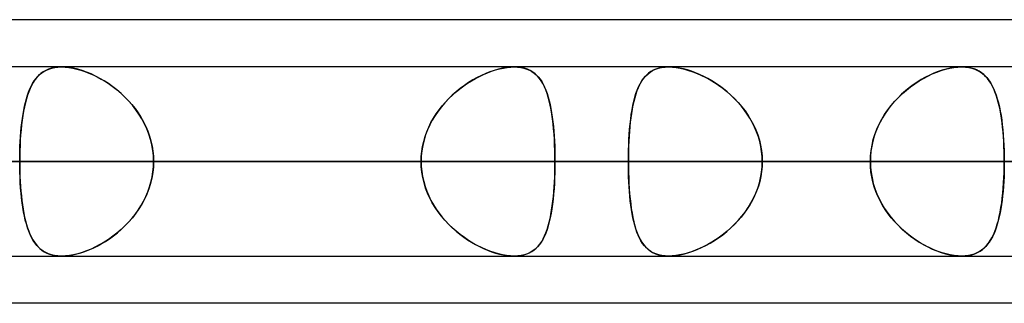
# Model space of a CAD drawing. Header units: millimetres. Extents: x -243 to 243, y -86 to 92.
# Tile 20 of 79: x -89.59 to -80.28, y 41.31 to 44. Entities that reach past the tile are written whole.
import ezdxf

# ---------------------------------------------------------------- set-up
doc = ezdxf.new("R2010")
doc.units = ezdxf.units.MM
doc.layers.add('MAIN-1', color=7, linetype='Continuous')

msp = doc.modelspace()

# ---------------------------------------------------------------- linework, layer by layer
at = {"layer": 'MAIN-1'}
for p, q in [((-70.1842, 44), (-129.42, 44)), ((-64.4885, 44), (-123.7242, 44)), ((-70.1842, 44), (-123.7242, 44)), ((-64.4885, 44), (-123.7242, 44)), ((122.9667, 43.5525), (-122.9667, 43.5525)), ((122.9667, 43.5525), (-122.9667, 43.5525)), ((113.0899, 43.5525), (-113.0899, 43.5525)), ((113.0899, 43.5525), (-113.0899, 43.5525)), ((-80.6825, 43.5525), (-109.19, 43.5525)), ((-80.6825, 43.5525), (-109.19, 43.5525)), ((103.2122, 43.5525), (-103.2122, 43.5525)), ((103.2122, 43.5525), (-103.2122, 43.5525)), ((-70.792, 43.5525), (-95.228, 43.5525)), ((-70.792, 43.5525), (-95.228, 43.5525)), ((93.3336, 43.5525), (-93.3336, 43.5525)), ((93.3336, 43.5525), (-93.3336, 43.5525)), ((-89.4041, 43.4795), (-89.3843, 43.4958)), ((-89.3689, 43.5065), (-89.3912, 43.4904)), ((-89.3843, 43.4958), (-89.363, 43.5102)), ((-89.3448, 43.5202), (-89.3689, 43.5065)), ((-89.363, 43.5102), (-89.34, 43.5226)), ((-89.3188, 43.5317), (-89.3448, 43.5202)), ((-89.34, 43.5226), (-89.3154, 43.5329)), ((-89.2908, 43.5407), (-89.3188, 43.5317)), ((-89.3154, 43.5329), (-89.289, 43.5412)), ((-89.2607, 43.5473), (-89.2908, 43.5407)), ((-89.289, 43.5412), (-89.261, 43.5472)), ((-89.261, 43.5472), (-89.2315, 43.551)), ((-89.2289, 43.5512), (-89.2607, 43.5473)), ((-89.2315, 43.551), (-89.2006, 43.5525)), ((-89.1956, 43.5525), (-89.2289, 43.5512)), ((-89.2006, 43.5525), (-89.1997, 43.5525)), ((-89.1997, 43.5525), (-89.1989, 43.5525)), ((-89.1989, 43.5525), (-89.198, 43.5525)), ((-89.198, 43.5525), (-89.1972, 43.5525)), ((-89.1972, 43.5525), (-89.1963, 43.5525)), ((-89.1963, 43.5525), (-89.1954, 43.5525)), ((-89.1595, 43.5512), (-89.1956, 43.5525)), ((-84.915, 43.5525), (-89.1956, 43.5525)), ((-84.915, 43.5525), (-89.1956, 43.5525)), ((-89.1954, 43.5525), (-89.1619, 43.5513)), ((-89.1619, 43.5513), (-89.1268, 43.5477)), ((-89.1218, 43.547), (-89.1595, 43.5512)), ((-89.1268, 43.5477), (-89.0903, 43.5416)), ((-89.0826, 43.54), (-89.1218, 43.547)), ((-89.0903, 43.5416), (-89.0528, 43.5331)), ((-89.042, 43.5303), (-89.0826, 43.54)), ((-89.0528, 43.5331), (-89.0147, 43.5224)), ((-89.0009, 43.518), (-89.042, 43.5303)), ((-89.0147, 43.5224), (-88.9761, 43.5094)), ((-88.9593, 43.5031), (-89.0009, 43.518)), ((-88.9761, 43.5094), (-88.9373, 43.4944)), ((-88.9175, 43.4859), (-88.9593, 43.5031)), ((-88.9373, 43.4944), (-88.8983, 43.4772)), ((-85.2049, 43.4815), (-85.1668, 43.4977)), ((-85.144, 43.5065), (-85.1845, 43.4904)), ((-85.1668, 43.4977), (-85.1289, 43.5119)), ((-85.1037, 43.5202), (-85.144, 43.5065)), ((-85.1289, 43.5119), (-85.0912, 43.5241)), ((-85.064, 43.5317), (-85.1037, 43.5202)), ((-85.0912, 43.5241), (-85.0539, 43.5342)), ((-85.0249, 43.5407), (-85.064, 43.5317)), ((-85.0539, 43.5342), (-85.0173, 43.5422)), ((-84.9867, 43.5473), (-85.0249, 43.5407)), ((-85.0173, 43.5422), (-84.9818, 43.548)), ((-84.95, 43.5512), (-84.9867, 43.5473)), ((-84.9818, 43.548), (-84.9477, 43.5514)), ((-84.915, 43.5525), (-84.95, 43.5512)), ((-84.9477, 43.5514), (-84.9149, 43.5525)), ((-84.8807, 43.5512), (-84.915, 43.5525)), ((-84.9149, 43.5525), (-84.8829, 43.5513)), ((-84.8829, 43.5513), (-84.8523, 43.5477)), ((-84.8482, 43.547), (-84.8807, 43.5512)), ((-84.8523, 43.5477), (-84.8234, 43.5416)), ((-84.8176, 43.54), (-84.8482, 43.547)), ((-84.8234, 43.5416), (-84.7963, 43.5331)), ((-84.7889, 43.5303), (-84.8176, 43.54)), ((-84.7963, 43.5331), (-84.7711, 43.5224)), ((-84.7625, 43.518), (-84.7889, 43.5303)), ((-84.7711, 43.5224), (-84.7477, 43.5094)), ((-84.7381, 43.5031), (-84.7625, 43.518)), ((-84.7477, 43.5094), (-84.7261, 43.4944)), ((-84.7158, 43.4859), (-84.7381, 43.5031)), ((-84.7261, 43.4944), (-84.7062, 43.4772)), ((-83.6524, 43.4857), (-83.6302, 43.503)), ((-83.623, 43.5079), (-83.6447, 43.4922)), ((-83.6302, 43.503), (-83.606, 43.5179)), ((-83.5995, 43.5213), (-83.623, 43.5079)), ((-83.606, 43.5179), (-83.5798, 43.5302)), ((-83.574, 43.5324), (-83.5995, 43.5213)), ((-83.5798, 43.5302), (-83.5512, 43.5399)), ((-83.5466, 43.5412), (-83.574, 43.5324)), ((-83.5512, 43.5399), (-83.5205, 43.5469)), ((-83.5172, 43.5475), (-83.5466, 43.5412)), ((-83.5205, 43.5469), (-83.4879, 43.5511)), ((-83.4861, 43.5513), (-83.5172, 43.5475)), ((-83.4879, 43.5511), (-83.4535, 43.5525)), ((-83.4536, 43.5525), (-83.4861, 43.5513)), ((-83.4205, 43.5514), (-83.4536, 43.5525)), ((83.4536, 43.5525), (-83.4536, 43.5525)), ((83.4536, 43.5525), (-83.4536, 43.5525)), ((-83.4535, 43.5525), (-83.4186, 43.5512)), ((-83.386, 43.5479), (-83.4205, 43.5514)), ((-83.4186, 43.5512), (-83.3821, 43.5473)), ((-83.3503, 43.5421), (-83.386, 43.5479)), ((-83.3821, 43.5473), (-83.344, 43.5408)), ((-83.3134, 43.534), (-83.3503, 43.5421)), ((-83.344, 43.5408), (-83.3048, 43.5318)), ((-83.2758, 43.5237), (-83.3134, 43.534)), ((-83.3048, 43.5318), (-83.265, 43.5204)), ((-83.2378, 43.5114), (-83.2758, 43.5237)), ((-83.265, 43.5204), (-83.2246, 43.5067)), ((-83.1995, 43.4971), (-83.2378, 43.5114)), ((-83.2246, 43.5067), (-83.184, 43.4907)), ((-83.1611, 43.4808), (-83.1995, 43.4971)), ((-80.9603, 43.4858), (-80.9186, 43.5031)), ((-80.9058, 43.5079), (-80.9454, 43.4922)), ((-80.9186, 43.5031), (-80.8772, 43.5179)), ((-80.8666, 43.5213), (-80.9058, 43.5079)), ((-80.8772, 43.5179), (-80.8362, 43.5302)), ((-80.8278, 43.5324), (-80.8666, 43.5213)), ((-80.8362, 43.5302), (-80.7958, 43.5399)), ((-80.7897, 43.5412), (-80.8278, 43.5324)), ((-80.7958, 43.5399), (-80.7564, 43.5469)), ((-80.7524, 43.5475), (-80.7897, 43.5412)), ((-80.7564, 43.5469), (-80.7186, 43.5511)), ((-80.7167, 43.5513), (-80.7524, 43.5475)), ((-80.7186, 43.5511), (-80.6826, 43.5525)), ((-80.6826, 43.5525), (-80.7167, 43.5513)), ((-80.6826, 43.5525), (-80.6822, 43.5525)), ((-80.6509, 43.5514), (-80.6826, 43.5525)), ((-80.6822, 43.5525), (-80.6818, 43.5525)), ((-80.6818, 43.5525), (-80.6814, 43.5525)), ((-80.6814, 43.5525), (-80.6811, 43.5525)), ((-80.6811, 43.5525), (-80.6807, 43.5525)), ((-80.6807, 43.5525), (-80.6803, 43.5525)), ((-80.6803, 43.5525), (-80.6471, 43.5511)), ((-80.6208, 43.5479), (-80.6509, 43.5514)), ((-80.6471, 43.5511), (-80.6156, 43.547)), ((-80.5922, 43.542), (-80.6208, 43.5479)), ((-80.6156, 43.547), (-80.5857, 43.5403)), ((-80.5652, 43.534), (-80.5922, 43.542)), ((-80.5857, 43.5403), (-80.5577, 43.5312)), ((-80.54, 43.5237), (-80.5652, 43.534)), ((-80.5577, 43.5312), (-80.5317, 43.5197)), ((-80.5165, 43.5114), (-80.54, 43.5237)), ((-80.5317, 43.5197), (-80.5075, 43.5059)), ((-80.4946, 43.497), (-80.5165, 43.5114)), ((-80.5075, 43.5059), (-80.4852, 43.4898)), ((-80.4743, 43.4808), (-80.4946, 43.497)), ((-89.4649, 43.4047), (-89.48, 43.3779)), ((-89.4699, 43.3964), (-89.4552, 43.4199)), ((-89.4486, 43.4294), (-89.4649, 43.4047)), ((-89.4552, 43.4199), (-89.4394, 43.4415)), ((-89.4309, 43.4519), (-89.4486, 43.4294)), ((-89.4394, 43.4415), (-89.4224, 43.4614)), ((-89.4118, 43.4723), (-89.4309, 43.4519)), ((-89.4224, 43.4614), (-89.4041, 43.4795)), ((-89.3912, 43.4904), (-89.4118, 43.4723)), ((-88.8757, 43.4663), (-88.9175, 43.4859)), ((-88.8983, 43.4772), (-88.8594, 43.4581)), ((-88.8342, 43.4445), (-88.8757, 43.4663)), ((-88.8594, 43.4581), (-88.8206, 43.4369)), ((-88.7931, 43.4205), (-88.8342, 43.4445)), ((-88.8206, 43.4369), (-88.7819, 43.4136)), ((-88.7523, 43.3943), (-88.7931, 43.4205)), ((-88.7819, 43.4136), (-88.7436, 43.3883)), ((-85.3465, 43.4047), (-85.3864, 43.3779)), ((-85.3556, 43.3988), (-85.3183, 43.4222)), ((-85.3062, 43.4294), (-85.3465, 43.4047)), ((-85.3183, 43.4222), (-85.2808, 43.4438)), ((-85.2656, 43.4519), (-85.3062, 43.4294)), ((-85.2808, 43.4438), (-85.243, 43.4636)), ((-85.225, 43.4723), (-85.2656, 43.4519)), ((-85.243, 43.4636), (-85.2049, 43.4815)), ((-85.1845, 43.4904), (-85.225, 43.4723)), ((-84.6953, 43.4663), (-84.7158, 43.4859)), ((-84.7062, 43.4772), (-84.6878, 43.4581)), ((-84.6766, 43.4445), (-84.6953, 43.4663)), ((-84.6878, 43.4581), (-84.6707, 43.4368)), ((-84.6594, 43.4205), (-84.6766, 43.4445)), ((-84.6707, 43.4368), (-84.655, 43.4136)), ((-84.6436, 43.3943), (-84.6594, 43.4205)), ((-84.655, 43.4136), (-84.6404, 43.3883)), ((-83.7156, 43.4085), (-83.7298, 43.3826)), ((-83.724, 43.3936), (-83.7084, 43.4201)), ((-83.7001, 43.4324), (-83.7156, 43.4085)), ((-83.7084, 43.4201), (-83.6913, 43.4443)), ((-83.6832, 43.4544), (-83.7001, 43.4324)), ((-83.6913, 43.4443), (-83.6728, 43.4661)), ((-83.6648, 43.4743), (-83.6832, 43.4544)), ((-83.6728, 43.4661), (-83.6524, 43.4857)), ((-83.6447, 43.4922), (-83.6648, 43.4743)), ((-83.184, 43.4907), (-83.1433, 43.4726)), ((-83.1228, 43.4627), (-83.1611, 43.4808)), ((-83.1433, 43.4726), (-83.1028, 43.4524)), ((-83.0847, 43.4428), (-83.1228, 43.4627)), ((-83.1028, 43.4524), (-83.0622, 43.4301)), ((-83.0471, 43.4212), (-83.0847, 43.4428)), ((-83.0622, 43.4301), (-83.0219, 43.4056)), ((-83.0096, 43.3977), (-83.0471, 43.4212)), ((-83.0219, 43.4056), (-82.9819, 43.379)), ((-81.1029, 43.4084), (-81.1411, 43.3825)), ((-81.1251, 43.3936), (-81.0844, 43.4201)), ((-81.064, 43.4324), (-81.1029, 43.4084)), ((-81.0844, 43.4201), (-81.0432, 43.4443)), ((-81.0247, 43.4544), (-81.064, 43.4324)), ((-81.0432, 43.4443), (-81.0018, 43.4662)), ((-80.9851, 43.4743), (-81.0247, 43.4544)), ((-81.0018, 43.4662), (-80.9603, 43.4858)), ((-80.9454, 43.4922), (-80.9851, 43.4743)), ((-80.4852, 43.4898), (-80.4644, 43.4717)), ((-80.4555, 43.4626), (-80.4743, 43.4808)), ((-80.4644, 43.4717), (-80.4453, 43.4515)), ((-80.438, 43.4427), (-80.4555, 43.4626)), ((-80.4453, 43.4515), (-80.4275, 43.4291)), ((-80.4219, 43.4211), (-80.438, 43.4427)), ((-80.4275, 43.4291), (-80.411, 43.4046)), ((-80.4068, 43.3977), (-80.4219, 43.4211)), ((-80.411, 43.4046), (-80.3957, 43.378)), ((-89.5188, 43.2841), (-89.5079, 43.3149)), ((-89.5068, 43.318), (-89.5185, 43.2849)), ((-89.5079, 43.3149), (-89.4962, 43.3439)), ((-89.494, 43.349), (-89.5068, 43.318)), ((-89.4962, 43.3439), (-89.4836, 43.371)), ((-89.48, 43.3779), (-89.494, 43.349)), ((-89.4836, 43.371), (-89.4699, 43.3964)), ((-88.712, 43.3657), (-88.7523, 43.3943)), ((-88.7436, 43.3883), (-88.7058, 43.361)), ((-88.6725, 43.3348), (-88.712, 43.3657)), ((-88.7058, 43.361), (-88.6687, 43.3318)), ((-88.6339, 43.3018), (-88.6725, 43.3348)), ((-88.6687, 43.3318), (-88.6326, 43.3006)), ((-85.464, 43.318), (-85.5013, 43.2849)), ((-85.4994, 43.2866), (-85.4646, 43.3174)), ((-85.4646, 43.3174), (-85.429, 43.3463)), ((-85.4256, 43.349), (-85.464, 43.318)), ((-85.429, 43.3463), (-85.3926, 43.3735)), ((-85.3864, 43.3779), (-85.4256, 43.349)), ((-85.3926, 43.3735), (-85.3556, 43.3988)), ((-84.6292, 43.3657), (-84.6436, 43.3943)), ((-84.6404, 43.3883), (-84.627, 43.361)), ((-84.6159, 43.3348), (-84.6292, 43.3657)), ((-84.627, 43.361), (-84.6147, 43.3318)), ((-84.6038, 43.3018), (-84.6159, 43.3348)), ((-84.6147, 43.3318), (-84.6035, 43.3006)), ((-83.7545, 43.3253), (-83.7653, 43.2941)), ((-83.7632, 43.3005), (-83.7513, 43.3337)), ((-83.7427, 43.3549), (-83.7545, 43.3253)), ((-83.7513, 43.3337), (-83.7383, 43.3648)), ((-83.7298, 43.3826), (-83.7427, 43.3549)), ((-83.7383, 43.3648), (-83.724, 43.3936)), ((-82.9726, 43.3724), (-83.0096, 43.3977)), ((-82.9819, 43.379), (-82.9426, 43.3503)), ((-82.9361, 43.3452), (-82.9726, 43.3724)), ((-82.9426, 43.3503), (-82.904, 43.3194)), ((-82.9003, 43.3163), (-82.9361, 43.3452)), ((-82.904, 43.3194), (-82.8665, 43.2866)), ((-82.8654, 43.2856), (-82.9003, 43.3163)), ((-81.2149, 43.3253), (-81.2502, 43.294)), ((-81.2432, 43.3004), (-81.2048, 43.3337)), ((-81.1785, 43.3548), (-81.2149, 43.3253)), ((-81.2048, 43.3337), (-81.1654, 43.3648)), ((-81.1411, 43.3825), (-81.1785, 43.3548)), ((-81.1654, 43.3648), (-81.1251, 43.3936)), ((-80.3928, 43.3724), (-80.4068, 43.3977)), ((-80.3957, 43.378), (-80.3815, 43.3492)), ((-80.3797, 43.3453), (-80.3928, 43.3724)), ((-80.3815, 43.3492), (-80.3684, 43.3184)), ((-80.3676, 43.3163), (-80.3797, 43.3453)), ((-80.3684, 43.3184), (-80.3564, 43.2856)), ((-80.3564, 43.2856), (-80.3676, 43.3163)), ((-89.5463, 43.1816), (-89.5379, 43.2174)), ((-89.5293, 43.2499), (-89.539, 43.2131)), ((-89.5379, 43.2174), (-89.5288, 43.2517)), ((-89.5185, 43.2849), (-89.5293, 43.2499)), ((-89.5288, 43.2517), (-89.5188, 43.2841)), ((-88.5966, 43.2665), (-88.6339, 43.3018)), ((-88.6326, 43.3006), (-88.5976, 43.2675)), ((-88.5976, 43.2675), (-88.5639, 43.2326)), ((-88.5607, 43.2291), (-88.5966, 43.2665)), ((-88.5639, 43.2326), (-88.5319, 43.1961)), ((-88.5265, 43.1895), (-88.5607, 43.2291)), ((-85.5966, 43.1838), (-85.5656, 43.2198)), ((-85.5372, 43.2499), (-85.5716, 43.2131)), ((-85.5656, 43.2198), (-85.5331, 43.2541)), ((-85.5013, 43.2849), (-85.5372, 43.2499)), ((-85.5331, 43.2541), (-85.4994, 43.2866)), ((-84.5928, 43.2665), (-84.6038, 43.3018)), ((-84.6035, 43.3006), (-84.5931, 43.2675)), ((-84.5931, 43.2675), (-84.5837, 43.2326)), ((-84.5829, 43.2291), (-84.5928, 43.2665)), ((-84.5837, 43.2326), (-84.5752, 43.1961)), ((-84.5738, 43.1895), (-84.5829, 43.2291)), ((-83.7925, 43.1877), (-83.7837, 43.2273)), ((-83.7839, 43.2265), (-83.792, 43.1902)), ((-83.775, 43.2611), (-83.7839, 43.2265)), ((-83.7837, 43.2273), (-83.774, 43.265)), ((-83.7653, 43.2941), (-83.775, 43.2611)), ((-83.774, 43.265), (-83.7632, 43.3005)), ((-82.8665, 43.2866), (-82.8302, 43.2517)), ((-82.8316, 43.2531), (-82.8654, 43.2856)), ((-82.799, 43.2189), (-82.8316, 43.2531)), ((-82.8302, 43.2517), (-82.7954, 43.2148)), ((-82.7679, 43.183), (-82.799, 43.2189)), ((-82.7954, 43.2148), (-82.7623, 43.1762)), ((-81.3499, 43.1876), (-81.316, 43.2273)), ((-81.3168, 43.2264), (-81.3478, 43.1901)), ((-81.2842, 43.261), (-81.3168, 43.2264)), ((-81.316, 43.2273), (-81.2803, 43.2649)), ((-81.2502, 43.294), (-81.2842, 43.261)), ((-81.2803, 43.2649), (-81.2432, 43.3004)), ((-80.3564, 43.2856), (-80.3453, 43.2507)), ((-80.3461, 43.2532), (-80.3564, 43.2856)), ((-80.3365, 43.219), (-80.3461, 43.2532)), ((-80.3453, 43.2507), (-80.3352, 43.214)), ((-80.3278, 43.1831), (-80.3365, 43.219)), ((-89.5558, 43.1341), (-89.5629, 43.0921)), ((-89.5608, 43.1054), (-89.5539, 43.1442)), ((-89.5479, 43.1744), (-89.5558, 43.1341)), ((-89.5539, 43.1442), (-89.5463, 43.1816)), ((-89.539, 43.2131), (-89.5479, 43.1744)), ((-88.5319, 43.1961), (-88.5016, 43.1579)), ((-88.4942, 43.1481), (-88.5265, 43.1895)), ((-88.5016, 43.1579), (-88.4732, 43.1182)), ((-88.4643, 43.1049), (-88.4942, 43.1481)), ((-85.6349, 43.1341), (-85.6635, 43.0921)), ((-85.6534, 43.1074), (-85.626, 43.1464)), ((-85.6042, 43.1744), (-85.6349, 43.1341)), ((-85.626, 43.1464), (-85.5966, 43.1838)), ((-85.5716, 43.2131), (-85.6042, 43.1744)), ((-84.5752, 43.1961), (-84.5675, 43.1579)), ((-84.5658, 43.1481), (-84.5738, 43.1895)), ((-84.5675, 43.1579), (-84.5606, 43.1182)), ((-84.5586, 43.1049), (-84.5658, 43.1481)), ((-83.8072, 43.103), (-83.8003, 43.1462)), ((-83.7992, 43.1524), (-83.8057, 43.1131)), ((-83.8003, 43.1462), (-83.7925, 43.1877)), ((-83.792, 43.1902), (-83.7992, 43.1524)), ((-82.7384, 43.1455), (-82.7679, 43.183)), ((-82.7623, 43.1762), (-82.7312, 43.1358)), ((-82.7108, 43.1066), (-82.7384, 43.1455)), ((-82.7312, 43.1358), (-82.7023, 43.0937)), ((-81.4111, 43.1029), (-81.3816, 43.1461)), ((-81.3771, 43.1523), (-81.4046, 43.113)), ((-81.3816, 43.1461), (-81.3499, 43.1876)), ((-81.3478, 43.1901), (-81.3771, 43.1523)), ((-80.3352, 43.214), (-80.326, 43.1754)), ((-80.3198, 43.1456), (-80.3278, 43.1831)), ((-80.326, 43.1754), (-80.3178, 43.135)), ((-80.3126, 43.1067), (-80.3198, 43.1456)), ((-80.3178, 43.135), (-80.3103, 43.093)), ((-89.5692, 43.0485), (-89.5747, 43.0033)), ((-89.5723, 43.0236), (-89.5669, 43.0652)), ((-89.5629, 43.0921), (-89.5692, 43.0485)), ((-89.5669, 43.0652), (-89.5608, 43.1054)), ((-88.4732, 43.1182), (-88.4468, 43.077)), ((-88.4368, 43.06), (-88.4643, 43.1049)), ((-88.4468, 43.077), (-88.4226, 43.0343)), ((-88.412, 43.0136), (-88.4368, 43.06)), ((-88.4226, 43.0343), (-88.4008, 42.9903)), ((-85.6897, 43.0485), (-85.7135, 43.0033)), ((-85.7023, 43.0254), (-85.6789, 43.0671)), ((-85.6635, 43.0921), (-85.6897, 43.0485)), ((-85.6789, 43.0671), (-85.6534, 43.1074)), ((-84.5606, 43.1182), (-84.5545, 43.077)), ((-84.5523, 43.06), (-84.5586, 43.1049)), ((-84.5545, 43.077), (-84.5491, 43.0343)), ((-84.5468, 43.0136), (-84.5523, 43.06)), ((-84.5491, 43.0343), (-84.5444, 42.9903)), ((-83.8165, 43.0302), (-83.8209, 42.9867)), ((-83.8185, 43.0118), (-83.8132, 43.0582)), ((-83.8114, 43.0724), (-83.8165, 43.0302)), ((-83.8132, 43.0582), (-83.8072, 43.103)), ((-83.8057, 43.1131), (-83.8114, 43.0724)), ((-82.6852, 43.0663), (-82.7108, 43.1066)), ((-82.7023, 43.0937), (-82.6756, 43.05)), ((-82.6617, 43.0247), (-82.6852, 43.0663)), ((-82.6756, 43.05), (-82.6515, 43.0047)), ((-81.4534, 43.0301), (-81.4744, 42.9866)), ((-81.4626, 43.0116), (-81.4382, 43.058)), ((-81.43, 43.0722), (-81.4534, 43.0301)), ((-81.4382, 43.058), (-81.4111, 43.1029)), ((-81.4046, 43.113), (-81.43, 43.0722)), ((-80.3062, 43.0665), (-80.3126, 43.1067)), ((-80.3103, 43.093), (-80.3037, 43.0494)), ((-80.3005, 43.0248), (-80.3062, 43.0665)), ((-80.3037, 43.0494), (-80.2979, 43.0041)), ((-89.5847, 42.8917), (-89.5812, 42.9368)), ((-89.5794, 42.9567), (-89.5835, 42.9089)), ((-89.5812, 42.9368), (-89.5771, 42.9808)), ((-89.5747, 43.0033), (-89.5794, 42.9567)), ((-89.5771, 42.9808), (-89.5723, 43.0236)), ((-88.39, 42.9656), (-88.412, 43.0136)), ((-88.4008, 42.9903), (-88.3816, 42.945)), ((-88.3709, 42.9162), (-88.39, 42.9656)), ((-88.3816, 42.945), (-88.365, 42.8988)), ((-85.758, 42.8929), (-85.742, 42.9381)), ((-85.7345, 42.9567), (-85.7527, 42.9089)), ((-85.742, 42.9381), (-85.7233, 42.9824)), ((-85.7135, 43.0033), (-85.7345, 42.9567)), ((-85.7233, 42.9824), (-85.7023, 43.0254)), ((-84.5421, 42.9656), (-84.5468, 43.0136)), ((-84.5444, 42.9903), (-84.5404, 42.945)), ((-84.5382, 42.9162), (-84.5421, 42.9656)), ((-84.5404, 42.945), (-84.5369, 42.8988)), ((-83.8247, 42.9421), (-83.8279, 42.8964)), ((-83.8267, 42.9146), (-83.8229, 42.9639)), ((-83.8209, 42.9867), (-83.8247, 42.9421)), ((-83.8229, 42.9639), (-83.8185, 43.0118)), ((-82.6405, 42.9818), (-82.6617, 43.0247)), ((-82.6515, 43.0047), (-82.63, 42.9579)), ((-82.6218, 42.9376), (-82.6405, 42.9818)), ((-82.63, 42.9579), (-82.6115, 42.9098)), ((-82.6057, 42.8924), (-82.6218, 42.9376)), ((-81.493, 42.9419), (-81.509, 42.8963)), ((-81.5029, 42.9145), (-81.4843, 42.9637)), ((-81.4744, 42.9866), (-81.493, 42.9419)), ((-81.4843, 42.9637), (-81.4626, 43.0116)), ((-80.2954, 42.9819), (-80.3005, 43.0248)), ((-80.2979, 43.0041), (-80.2929, 42.9574)), ((-80.2911, 42.9377), (-80.2954, 42.9819)), ((-80.2929, 42.9574), (-80.2887, 42.9094)), ((-80.2874, 42.8925), (-80.2911, 42.9377)), ((-89.5897, 42.7996), (-89.5875, 42.846)), ((-89.5867, 42.8601), (-89.5893, 42.8102)), ((-89.5875, 42.846), (-89.5847, 42.8917)), ((-89.5835, 42.9089), (-89.5867, 42.8601)), ((-88.3551, 42.8658), (-88.3709, 42.9162)), ((-88.365, 42.8988), (-88.3514, 42.8518)), ((-88.3427, 42.8146), (-88.3551, 42.8658)), ((-88.3514, 42.8518), (-88.3406, 42.8041)), ((-85.7817, 42.8004), (-85.7713, 42.847)), ((-85.7678, 42.8601), (-85.7798, 42.8102)), ((-85.7713, 42.847), (-85.758, 42.8929)), ((-85.7527, 42.9089), (-85.7678, 42.8601)), ((-84.5349, 42.8658), (-84.5382, 42.9162)), ((-84.5369, 42.8988), (-84.5342, 42.8518)), ((-84.5325, 42.8146), (-84.5349, 42.8658)), ((-84.5342, 42.8518), (-84.532, 42.8041)), ((-83.8305, 42.8498), (-83.8325, 42.8023)), ((-83.8321, 42.8137), (-83.8298, 42.8645)), ((-83.8279, 42.8964), (-83.8305, 42.8498)), ((-83.8298, 42.8645), (-83.8267, 42.9146)), ((-82.6115, 42.9098), (-82.5962, 42.8608)), ((-82.5923, 42.8465), (-82.6057, 42.8924)), ((-82.5962, 42.8608), (-82.5841, 42.811)), ((-82.5818, 42.8), (-82.5923, 42.8465)), ((-81.5223, 42.8497), (-81.5327, 42.8022)), ((-81.5305, 42.8136), (-81.5184, 42.8644)), ((-81.509, 42.8963), (-81.5223, 42.8497)), ((-81.5184, 42.8644), (-81.5029, 42.9145)), ((-80.2887, 42.9094), (-80.2852, 42.8605)), ((-80.2844, 42.8466), (-80.2874, 42.8925)), ((-80.2852, 42.8605), (-80.2825, 42.8108)), ((-80.2821, 42.8), (-80.2844, 42.8466)), ((-89.5922, 42.7053), (-89.5913, 42.7527)), ((-89.5911, 42.7597), (-89.5921, 42.7088)), ((-89.5913, 42.7527), (-89.5897, 42.7996)), ((-89.5893, 42.8102), (-89.5911, 42.7597)), ((-88.3337, 42.7627), (-88.3427, 42.8146)), ((-88.3406, 42.8041), (-88.3328, 42.7557)), ((-88.3283, 42.7103), (-88.3337, 42.7627)), ((-88.3328, 42.7557), (-88.3281, 42.7068)), ((-85.7938, 42.7056), (-85.7892, 42.7532)), ((-85.7884, 42.7597), (-85.7936, 42.7088)), ((-85.7892, 42.7532), (-85.7817, 42.8004)), ((-85.7798, 42.8102), (-85.7884, 42.7597)), ((-84.5307, 42.7627), (-84.5325, 42.8146)), ((-84.532, 42.8041), (-84.5305, 42.7557)), ((-84.5297, 42.7103), (-84.5307, 42.7627)), ((-84.5305, 42.7557), (-84.5296, 42.7068)), ((-83.8348, 42.71), (-83.8338, 42.7621)), ((-83.8339, 42.7544), (-83.8348, 42.7061)), ((-83.8325, 42.8023), (-83.8339, 42.7544)), ((-83.8338, 42.7621), (-83.8321, 42.8137)), ((-82.5841, 42.811), (-82.5753, 42.7605)), ((-82.5743, 42.7529), (-82.5818, 42.8)), ((-82.5753, 42.7605), (-82.57, 42.7092)), ((-82.5697, 42.7054), (-82.5743, 42.7529)), ((-81.5403, 42.7543), (-81.5448, 42.7061)), ((-81.5446, 42.71), (-81.5393, 42.7621)), ((-81.5327, 42.8022), (-81.5403, 42.7543)), ((-81.5393, 42.7621), (-81.5305, 42.8136)), ((-80.2825, 42.8108), (-80.2806, 42.7603)), ((-80.2804, 42.753), (-80.2821, 42.8)), ((-80.2806, 42.7603), (-80.2795, 42.7092)), ((-80.2794, 42.7054), (-80.2804, 42.753)), ((-123.4449, 42.6575), (123.4449, 42.6575)), ((123.4449, 42.6575), (-123.4449, 42.6575)), ((122.0848, 42.6575), (-122.0848, 42.6575)), ((-122.0848, 42.6575), (122.0848, 42.6575)), ((-113.4737, 42.6575), (113.4737, 42.6575)), ((113.4737, 42.6575), (-113.4737, 42.6575)), ((112.2073, 42.6575), (-112.2073, 42.6575)), ((-112.2073, 42.6575), (112.2073, 42.6575)), ((-110.085, 42.6575), (-81.5463, 42.6575)), ((-81.5463, 42.6575), (-110.085, 42.6575)), ((-80.2791, 42.6575), (-108.295, 42.6575)), ((-108.295, 42.6575), (-80.2791, 42.6575)), ((-103.5955, 42.6575), (103.5955, 42.6575)), ((103.5955, 42.6575), (-103.5955, 42.6575)), ((102.3289, 42.6575), (-102.3289, 42.6575)), ((-102.3289, 42.6575), (102.3289, 42.6575)), ((-96.123, 42.6575), (-71.6602, 42.6575)), ((-71.6602, 42.6575), (-96.123, 42.6575)), ((-85.7953, 42.6575), (-94.4041, 42.6575)), ((-94.4041, 42.6575), (-85.7953, 42.6575)), ((-70.25, 42.6575), (-94.333, 42.6575)), ((-94.333, 42.6575), (-70.25, 42.6575)), ((-93.716, 42.6575), (93.716, 42.6575)), ((93.716, 42.6575), (-93.716, 42.6575)), ((92.4493, 42.6575), (-92.4493, 42.6575)), ((-92.4493, 42.6575), (92.4493, 42.6575)), ((-92.4493, 42.6575), (-83.8351, 42.6575)), ((-83.8351, 42.6575), (-92.4493, 42.6575)), ((-81.5463, 42.6575), (-90.1625, 42.6575)), ((-90.1625, 42.6575), (-81.5463, 42.6575)), ((-89.5921, 42.7088), (-89.5925, 42.6575)), ((-89.5925, 42.6575), (-89.5922, 42.7053)), ((-89.5925, 42.6575), (-85.7953, 42.6575)), ((-85.7953, 42.6575), (-89.5925, 42.6575)), ((-89.5921, 42.6063), (-89.5925, 42.6575)), ((-89.5925, 42.6575), (-89.5922, 42.6094)), ((-88.3265, 42.6575), (-88.3283, 42.7103)), ((-88.3265, 42.6575), (-88.3283, 42.6047)), ((-88.3281, 42.7068), (-88.3265, 42.6575)), ((-88.3281, 42.6082), (-88.3265, 42.6575)), ((-84.5293, 42.6575), (-88.3265, 42.6575)), ((-88.3265, 42.6575), (-84.5293, 42.6575)), ((-88.3265, 42.6575), (-79.7173, 42.6575)), ((-79.7173, 42.6575), (-88.3265, 42.6575)), ((-85.7936, 42.7088), (-85.7953, 42.6575)), ((-85.7953, 42.6575), (-85.7938, 42.7056)), ((-85.7953, 42.6575), (-85.7938, 42.6094)), ((-85.7936, 42.6062), (-85.7953, 42.6575)), ((-84.5293, 42.6575), (-84.5297, 42.7103)), ((-84.5293, 42.6575), (-84.5297, 42.6047)), ((-84.5296, 42.7068), (-84.5293, 42.6575)), ((-84.5296, 42.6082), (-84.5293, 42.6575)), ((-75.9201, 42.6575), (-84.5293, 42.6575)), ((-84.5293, 42.6575), (-75.9201, 42.6575)), ((-83.8351, 42.6575), (-83.8348, 42.71)), ((-83.8348, 42.7061), (-83.8351, 42.6575)), ((-83.8351, 42.6575), (83.8351, 42.6575)), ((83.8351, 42.6575), (-83.8351, 42.6575)), ((-83.8348, 42.6089), (-83.8351, 42.6575)), ((-83.8351, 42.6575), (-83.8348, 42.605)), ((-82.57, 42.7092), (-82.5682, 42.6575)), ((-82.57, 42.6058), (-82.5682, 42.6575)), ((-82.5682, 42.6575), (-82.5697, 42.7054)), ((-82.5682, 42.6575), (-82.5697, 42.6096)), ((82.5682, 42.6575), (-82.5682, 42.6575)), ((-82.5682, 42.6575), (82.5682, 42.6575)), ((-82.5682, 42.6575), (-73.952, 42.6575)), ((-73.952, 42.6575), (-82.5682, 42.6575)), ((-81.5463, 42.6575), (-81.5446, 42.71)), ((-81.5448, 42.7061), (-81.5463, 42.6575)), ((-81.5463, 42.6575), (-81.5446, 42.605)), ((-81.5448, 42.6089), (-81.5463, 42.6575)), ((-80.2795, 42.7092), (-80.2791, 42.6575)), ((-80.2795, 42.6057), (-80.2791, 42.6575)), ((-80.2791, 42.6575), (-80.2794, 42.7054)), ((-80.2791, 42.6575), (-80.2794, 42.6097)), ((-89.5922, 42.6094), (-89.5913, 42.5618)), ((-89.5911, 42.5555), (-89.5921, 42.6063)), ((-88.3283, 42.6047), (-88.3337, 42.5523)), ((-88.3328, 42.5593), (-88.3281, 42.6082)), ((-85.7938, 42.6094), (-85.7892, 42.5618)), ((-85.7884, 42.5553), (-85.7936, 42.6062)), ((-84.5297, 42.6047), (-84.5307, 42.5523)), ((-84.5305, 42.5593), (-84.5296, 42.6082)), ((-83.8339, 42.5606), (-83.8348, 42.6089)), ((-83.8348, 42.605), (-83.8338, 42.5529)), ((-82.5753, 42.5545), (-82.57, 42.6058)), ((-82.5697, 42.6096), (-82.5743, 42.5621)), ((-81.5403, 42.5607), (-81.5448, 42.6089)), ((-81.5446, 42.605), (-81.5393, 42.5529)), ((-80.2806, 42.5545), (-80.2795, 42.6057)), ((-80.2794, 42.6097), (-80.2804, 42.5623)), ((-89.5913, 42.5618), (-89.5897, 42.5146)), ((-89.5893, 42.5051), (-89.5911, 42.5555)), ((-89.5897, 42.5146), (-89.5875, 42.468)), ((-89.5867, 42.4554), (-89.5893, 42.5051)), ((-88.3427, 42.5004), (-88.3551, 42.4492)), ((-88.3514, 42.4632), (-88.3406, 42.5109)), ((-88.3337, 42.5523), (-88.3427, 42.5004)), ((-88.3406, 42.5109), (-88.3328, 42.5593)), ((-85.7892, 42.5618), (-85.7817, 42.5146)), ((-85.7798, 42.5048), (-85.7884, 42.5553)), ((-85.7817, 42.5146), (-85.7713, 42.468)), ((-85.7678, 42.4549), (-85.7798, 42.5048)), ((-84.5325, 42.5004), (-84.5349, 42.4492)), ((-84.5342, 42.4632), (-84.532, 42.5109)), ((-84.5307, 42.5523), (-84.5325, 42.5004)), ((-84.532, 42.5109), (-84.5305, 42.5593)), ((-83.8325, 42.5127), (-83.8339, 42.5606)), ((-83.8338, 42.5529), (-83.8321, 42.5013)), ((-83.8305, 42.4652), (-83.8325, 42.5127)), ((-83.8321, 42.5013), (-83.8298, 42.4505)), ((-82.5962, 42.4542), (-82.5841, 42.504)), ((-82.5818, 42.515), (-82.5923, 42.4685)), ((-82.5841, 42.504), (-82.5753, 42.5545)), ((-82.5743, 42.5621), (-82.5818, 42.515)), ((-81.5327, 42.5128), (-81.5403, 42.5607)), ((-81.5393, 42.5529), (-81.5305, 42.5014)), ((-81.5223, 42.4653), (-81.5327, 42.5128)), ((-81.5305, 42.5014), (-81.5184, 42.4506)), ((-80.2852, 42.454), (-80.2825, 42.5039)), ((-80.282, 42.5153), (-80.2844, 42.4689)), ((-80.2825, 42.5039), (-80.2806, 42.5545)), ((-80.2804, 42.5623), (-80.282, 42.5153)), ((-89.5875, 42.468), (-89.5846, 42.4221)), ((-89.5835, 42.4066), (-89.5867, 42.4554)), ((-89.5846, 42.4221), (-89.5811, 42.3769)), ((-89.5795, 42.3589), (-89.5835, 42.4066)), ((-89.5811, 42.3769), (-89.5769, 42.3326)), ((-88.3709, 42.3988), (-88.39, 42.3494)), ((-88.3816, 42.37), (-88.365, 42.4162)), ((-88.3551, 42.4492), (-88.3709, 42.3988)), ((-88.365, 42.4162), (-88.3514, 42.4632)), ((-85.7713, 42.468), (-85.758, 42.4221)), ((-85.7527, 42.4061), (-85.7678, 42.4549)), ((-85.758, 42.4221), (-85.742, 42.3769)), ((-85.7345, 42.3583), (-85.7527, 42.4061)), ((-85.742, 42.3769), (-85.7233, 42.3326)), ((-84.5382, 42.3988), (-84.5421, 42.3494)), ((-84.5404, 42.37), (-84.5369, 42.4162)), ((-84.5349, 42.4492), (-84.5382, 42.3988)), ((-84.5369, 42.4162), (-84.5342, 42.4632)), ((-83.8279, 42.4186), (-83.8305, 42.4652)), ((-83.8298, 42.4505), (-83.8267, 42.4004)), ((-83.8247, 42.3729), (-83.8279, 42.4186)), ((-83.8267, 42.4004), (-83.8229, 42.3511)), ((-82.6218, 42.3774), (-82.6405, 42.3332)), ((-82.63, 42.3571), (-82.6115, 42.4052)), ((-82.6057, 42.4226), (-82.6218, 42.3774)), ((-82.6115, 42.4052), (-82.5962, 42.4542)), ((-82.5923, 42.4685), (-82.6057, 42.4226)), ((-81.509, 42.4187), (-81.5223, 42.4653)), ((-81.5184, 42.4506), (-81.5029, 42.4005)), ((-81.493, 42.3731), (-81.509, 42.4187)), ((-81.5029, 42.4005), (-81.4843, 42.3513)), ((-80.291, 42.378), (-80.2953, 42.3339)), ((-80.293, 42.3569), (-80.2887, 42.405)), ((-80.2873, 42.4231), (-80.291, 42.378)), ((-80.2887, 42.405), (-80.2852, 42.454)), ((-80.2844, 42.4689), (-80.2873, 42.4231)), ((-89.5748, 42.3124), (-89.5795, 42.3589)), ((-89.5769, 42.3326), (-89.5721, 42.2896)), ((-89.5693, 42.2673), (-89.5748, 42.3124)), ((-89.5721, 42.2896), (-89.5666, 42.2479)), ((-88.412, 42.3014), (-88.4368, 42.255)), ((-88.4226, 42.2807), (-88.4008, 42.3247)), ((-88.39, 42.3494), (-88.412, 42.3014)), ((-88.4008, 42.3247), (-88.3816, 42.37)), ((-85.7135, 42.3117), (-85.7345, 42.3583)), ((-85.7233, 42.3326), (-85.7023, 42.2896)), ((-85.6897, 42.2665), (-85.7135, 42.3117)), ((-85.7023, 42.2896), (-85.6789, 42.2479)), ((-84.5468, 42.3014), (-84.5523, 42.255)), ((-84.5491, 42.2807), (-84.5444, 42.3247)), ((-84.5421, 42.3494), (-84.5468, 42.3014)), ((-84.5444, 42.3247), (-84.5404, 42.37)), ((-83.8209, 42.3283), (-83.8247, 42.3729)), ((-83.8229, 42.3511), (-83.8185, 42.3032)), ((-83.8165, 42.2848), (-83.8209, 42.3283)), ((-83.8185, 42.3032), (-83.8132, 42.2568)), ((-83.8114, 42.2426), (-83.8165, 42.2848)), ((-82.6617, 42.2903), (-82.6852, 42.2487)), ((-82.6756, 42.265), (-82.6515, 42.3103)), ((-82.6405, 42.3332), (-82.6617, 42.2903)), ((-82.6515, 42.3103), (-82.63, 42.3571)), ((-81.4744, 42.3284), (-81.493, 42.3731)), ((-81.4843, 42.3513), (-81.4626, 42.3034)), ((-81.4534, 42.2849), (-81.4744, 42.3284)), ((-81.4626, 42.3034), (-81.4382, 42.257)), ((-81.43, 42.2428), (-81.4534, 42.2849)), ((-80.3003, 42.2911), (-80.306, 42.2495)), ((-80.3038, 42.2648), (-80.298, 42.3101)), ((-80.2953, 42.3339), (-80.3003, 42.2911)), ((-80.298, 42.3101), (-80.293, 42.3569)), ((-89.563, 42.2237), (-89.5693, 42.2673)), ((-89.5666, 42.2479), (-89.5604, 42.2076)), ((-89.556, 42.1818), (-89.563, 42.2237)), ((-89.5604, 42.2076), (-89.5535, 42.1686)), ((-88.5016, 42.1571), (-88.4732, 42.1968)), ((-88.4643, 42.2101), (-88.4942, 42.1669)), ((-88.4732, 42.1968), (-88.4468, 42.238)), ((-88.4368, 42.255), (-88.4643, 42.2101)), ((-88.4468, 42.238), (-88.4226, 42.2807)), ((-85.6635, 42.2229), (-85.6897, 42.2665)), ((-85.6789, 42.2479), (-85.6534, 42.2076)), ((-85.6349, 42.1809), (-85.6635, 42.2229)), ((-85.6534, 42.2076), (-85.626, 42.1686)), ((-84.5675, 42.1571), (-84.5606, 42.1968)), ((-84.5586, 42.2101), (-84.5658, 42.1669)), ((-84.5606, 42.1968), (-84.5545, 42.238)), ((-84.5523, 42.255), (-84.5586, 42.2101)), ((-84.5545, 42.238), (-84.5491, 42.2807)), ((-83.8132, 42.2568), (-83.8072, 42.212)), ((-83.8057, 42.2019), (-83.8114, 42.2426)), ((-83.8072, 42.212), (-83.8003, 42.1688)), ((-83.7992, 42.1626), (-83.8057, 42.2019)), ((-82.7108, 42.2084), (-82.7384, 42.1695)), ((-82.7312, 42.1792), (-82.7023, 42.2213)), ((-82.6852, 42.2487), (-82.7108, 42.2084)), ((-82.7023, 42.2213), (-82.6756, 42.265)), ((-81.4382, 42.257), (-81.4111, 42.2121)), ((-81.4046, 42.202), (-81.43, 42.2428)), ((-81.4111, 42.2121), (-81.3816, 42.1689)), ((-81.3771, 42.1627), (-81.4046, 42.202)), ((-80.3125, 42.2093), (-80.3196, 42.1705)), ((-80.3179, 42.179), (-80.3105, 42.2211)), ((-80.306, 42.2495), (-80.3125, 42.2093)), ((-80.3105, 42.2211), (-80.3038, 42.2648)), ((-89.548, 42.1415), (-89.556, 42.1818)), ((-89.5535, 42.1686), (-89.5458, 42.1312)), ((-89.5392, 42.1029), (-89.548, 42.1415)), ((-89.5458, 42.1312), (-89.5373, 42.0952)), ((-89.5295, 42.066), (-89.5392, 42.1029)), ((-88.5639, 42.0824), (-88.5319, 42.1189)), ((-88.5265, 42.1255), (-88.5607, 42.0859)), ((-88.5319, 42.1189), (-88.5016, 42.1571)), ((-88.4942, 42.1669), (-88.5265, 42.1255)), ((-85.6042, 42.1406), (-85.6349, 42.1809)), ((-85.626, 42.1686), (-85.5966, 42.1312)), ((-85.5716, 42.1019), (-85.6042, 42.1406)), ((-85.5966, 42.1312), (-85.5656, 42.0952)), ((-85.5372, 42.0651), (-85.5716, 42.1019)), ((-84.5837, 42.0824), (-84.5752, 42.1189)), ((-84.5738, 42.1255), (-84.5829, 42.0859)), ((-84.5752, 42.1189), (-84.5675, 42.1571)), ((-84.5658, 42.1669), (-84.5738, 42.1255)), ((-83.8003, 42.1688), (-83.7925, 42.1273)), ((-83.792, 42.1248), (-83.7992, 42.1626)), ((-83.7925, 42.1273), (-83.7837, 42.0877)), ((-83.7839, 42.0885), (-83.792, 42.1248)), ((-82.8302, 42.0633), (-82.7954, 42.1002)), ((-82.7679, 42.132), (-82.799, 42.0961)), ((-82.7954, 42.1002), (-82.7623, 42.1388)), ((-82.7384, 42.1695), (-82.7679, 42.132)), ((-82.7623, 42.1388), (-82.7312, 42.1792)), ((-81.3816, 42.1689), (-81.3499, 42.1274)), ((-81.3478, 42.1249), (-81.3771, 42.1627)), ((-81.3499, 42.1274), (-81.316, 42.0877)), ((-81.3168, 42.0886), (-81.3478, 42.1249)), ((-80.3457, 42.0632), (-80.3355, 42.1)), ((-80.3362, 42.0973), (-80.3457, 42.0631)), ((-80.3275, 42.1331), (-80.3362, 42.0973)), ((-80.3355, 42.1), (-80.3263, 42.1386)), ((-80.3196, 42.1705), (-80.3275, 42.1331)), ((-80.3263, 42.1386), (-80.3179, 42.179)), ((-89.5373, 42.0952), (-89.5281, 42.0609)), ((-89.5188, 42.0311), (-89.5295, 42.066)), ((-89.5281, 42.0609), (-89.518, 42.0284)), ((-89.5071, 41.998), (-89.5188, 42.0311)), ((-89.518, 42.0284), (-89.507, 41.9976)), ((-88.6339, 42.0132), (-88.6725, 41.9802)), ((-88.6687, 41.9832), (-88.6326, 42.0144)), ((-88.5966, 42.0485), (-88.6339, 42.0132)), ((-88.6326, 42.0144), (-88.5976, 42.0475)), ((-88.5976, 42.0475), (-88.5639, 42.0824)), ((-88.5607, 42.0859), (-88.5966, 42.0485)), ((-85.5656, 42.0952), (-85.5331, 42.0609)), ((-85.5013, 42.0301), (-85.5372, 42.0651)), ((-85.5331, 42.0609), (-85.4994, 42.0284)), ((-85.464, 41.997), (-85.5013, 42.0301)), ((-85.4994, 42.0284), (-85.4646, 41.9976)), ((-84.6038, 42.0132), (-84.6159, 41.9802)), ((-84.6147, 41.9832), (-84.6035, 42.0144)), ((-84.5928, 42.0485), (-84.6038, 42.0132)), ((-84.6035, 42.0144), (-84.5931, 42.0475)), ((-84.5931, 42.0475), (-84.5837, 42.0824)), ((-84.5829, 42.0859), (-84.5928, 42.0485)), ((-83.775, 42.0539), (-83.7839, 42.0885)), ((-83.7837, 42.0877), (-83.774, 42.05)), ((-83.7653, 42.0209), (-83.775, 42.0539)), ((-83.774, 42.05), (-83.7632, 42.0145)), ((-83.7545, 41.9897), (-83.7653, 42.0209)), ((-83.7632, 42.0145), (-83.7513, 41.9813)), ((-82.904, 41.9956), (-82.8665, 42.0284)), ((-82.8654, 42.0294), (-82.9003, 41.9987)), ((-82.8665, 42.0284), (-82.8302, 42.0633)), ((-82.8316, 42.0619), (-82.8654, 42.0294)), ((-82.799, 42.0961), (-82.8316, 42.0619)), ((-81.2842, 42.054), (-81.3168, 42.0886)), ((-81.316, 42.0877), (-81.2803, 42.0501)), ((-81.2502, 42.021), (-81.2842, 42.054)), ((-81.2803, 42.0501), (-81.2432, 42.0146)), ((-81.2149, 41.9897), (-81.2502, 42.021)), ((-81.2432, 42.0146), (-81.2048, 41.9813)), ((-80.3689, 41.9955), (-80.3568, 42.0283)), ((-80.356, 42.0307), (-80.3671, 42)), ((-80.3568, 42.0283), (-80.3457, 42.0632)), ((-80.3457, 42.0631), (-80.356, 42.0307)), ((-89.4944, 41.967), (-89.5071, 41.998)), ((-89.507, 41.9976), (-89.4951, 41.9687)), ((-89.4951, 41.9687), (-89.4823, 41.9415)), ((-89.4806, 41.9381), (-89.4944, 41.967)), ((-89.4823, 41.9415), (-89.4685, 41.9162)), ((-89.4655, 41.9112), (-89.4806, 41.9381)), ((-89.4685, 41.9162), (-89.4536, 41.8928)), ((-89.4492, 41.8865), (-89.4655, 41.9112)), ((-88.7523, 41.9207), (-88.7931, 41.8945)), ((-88.7819, 41.9014), (-88.7436, 41.9267)), ((-88.712, 41.9493), (-88.7523, 41.9207)), ((-88.7436, 41.9267), (-88.7058, 41.954)), ((-88.6725, 41.9802), (-88.712, 41.9493)), ((-88.7058, 41.954), (-88.6687, 41.9832)), ((-85.4646, 41.9976), (-85.429, 41.9687)), ((-85.4256, 41.966), (-85.464, 41.997)), ((-85.429, 41.9687), (-85.3926, 41.9415)), ((-85.3864, 41.9371), (-85.4256, 41.966)), ((-85.3926, 41.9415), (-85.3556, 41.9162)), ((-85.3465, 41.9103), (-85.3864, 41.9371)), ((-85.3556, 41.9162), (-85.3183, 41.8928)), ((-84.6436, 41.9207), (-84.6594, 41.8945)), ((-84.655, 41.9014), (-84.6404, 41.9267)), ((-84.6292, 41.9493), (-84.6436, 41.9207)), ((-84.6404, 41.9267), (-84.627, 41.954)), ((-84.6159, 41.9802), (-84.6292, 41.9493)), ((-84.627, 41.954), (-84.6147, 41.9832)), ((-83.7427, 41.9601), (-83.7545, 41.9897)), ((-83.7513, 41.9813), (-83.7383, 41.9502)), ((-83.7298, 41.9324), (-83.7427, 41.9601)), ((-83.7383, 41.9502), (-83.724, 41.9214)), ((-83.7156, 41.9065), (-83.7298, 41.9324)), ((-83.724, 41.9214), (-83.7084, 41.8949)), ((-83.0096, 41.9173), (-83.0471, 41.8938)), ((-83.0219, 41.9094), (-82.9819, 41.936)), ((-82.9726, 41.9426), (-83.0096, 41.9173)), ((-82.9819, 41.936), (-82.9426, 41.9647)), ((-82.9361, 41.9697), (-82.9726, 41.9426)), ((-82.9426, 41.9647), (-82.904, 41.9956)), ((-82.9003, 41.9987), (-82.9361, 41.9697)), ((-81.1785, 41.9602), (-81.2149, 41.9897)), ((-81.2048, 41.9813), (-81.1654, 41.9502)), ((-81.1411, 41.9325), (-81.1785, 41.9602)), ((-81.1654, 41.9502), (-81.1251, 41.9214)), ((-81.1029, 41.9066), (-81.1411, 41.9325)), ((-81.1251, 41.9214), (-81.0844, 41.8949)), ((-80.4061, 41.9186), (-80.421, 41.8951)), ((-80.4117, 41.9094), (-80.3963, 41.936)), ((-80.3921, 41.9439), (-80.4061, 41.9186)), ((-80.3963, 41.936), (-80.382, 41.9647)), ((-80.3791, 41.971), (-80.3921, 41.9439)), ((-80.382, 41.9647), (-80.3689, 41.9955)), ((-80.3671, 42), (-80.3791, 41.971)), ((-89.4536, 41.8928), (-89.4376, 41.8712)), ((-89.4316, 41.8639), (-89.4492, 41.8865)), ((-89.4376, 41.8712), (-89.4204, 41.8514)), ((-89.4127, 41.8436), (-89.4316, 41.8639)), ((-89.4204, 41.8514), (-89.4018, 41.8335)), ((-89.3922, 41.8253), (-89.4127, 41.8436)), ((-89.4018, 41.8335), (-89.3817, 41.8173)), ((-89.37, 41.8092), (-89.3922, 41.8253)), ((-89.3817, 41.8173), (-89.3601, 41.8031)), ((-88.9761, 41.8056), (-88.9373, 41.8206)), ((-88.9175, 41.8291), (-88.9593, 41.8119)), ((-88.9373, 41.8206), (-88.8983, 41.8378)), ((-88.8757, 41.8487), (-88.9175, 41.8291)), ((-88.8983, 41.8378), (-88.8594, 41.8569)), ((-88.8342, 41.8705), (-88.8757, 41.8487)), ((-88.8594, 41.8569), (-88.8206, 41.8782)), ((-88.7931, 41.8945), (-88.8342, 41.8705)), ((-88.8206, 41.8782), (-88.7819, 41.9014)), ((-85.3062, 41.8856), (-85.3465, 41.9103)), ((-85.3183, 41.8928), (-85.2808, 41.8712)), ((-85.2656, 41.8631), (-85.3062, 41.8856)), ((-85.2808, 41.8712), (-85.243, 41.8514)), ((-85.225, 41.8427), (-85.2656, 41.8631)), ((-85.243, 41.8514), (-85.2049, 41.8335)), ((-85.1845, 41.8246), (-85.225, 41.8427)), ((-85.2049, 41.8335), (-85.1668, 41.8173)), ((-85.144, 41.8085), (-85.1845, 41.8246)), ((-85.1668, 41.8173), (-85.1289, 41.8031)), ((-84.7477, 41.8056), (-84.7261, 41.8206)), ((-84.7158, 41.8291), (-84.7381, 41.8119)), ((-84.7261, 41.8206), (-84.7062, 41.8378)), ((-84.6953, 41.8487), (-84.7158, 41.8291)), ((-84.7062, 41.8378), (-84.6878, 41.8569)), ((-84.6766, 41.8705), (-84.6953, 41.8487)), ((-84.6878, 41.8569), (-84.6707, 41.8782)), ((-84.6594, 41.8945), (-84.6766, 41.8705)), ((-84.6707, 41.8782), (-84.655, 41.9014)), ((-83.7001, 41.8826), (-83.7156, 41.9065)), ((-83.7084, 41.8949), (-83.6913, 41.8707)), ((-83.6832, 41.8606), (-83.7001, 41.8826)), ((-83.6913, 41.8707), (-83.6728, 41.8489)), ((-83.6648, 41.8407), (-83.6832, 41.8606)), ((-83.6728, 41.8489), (-83.6524, 41.8293)), ((-83.6447, 41.8228), (-83.6648, 41.8407)), ((-83.6524, 41.8293), (-83.6302, 41.812)), ((-83.623, 41.8071), (-83.6447, 41.8228)), ((-83.1995, 41.8179), (-83.2378, 41.8036)), ((-83.2246, 41.8083), (-83.184, 41.8243)), ((-83.1611, 41.8342), (-83.1995, 41.8179)), ((-83.184, 41.8243), (-83.1433, 41.8424)), ((-83.1228, 41.8523), (-83.1611, 41.8342)), ((-83.1433, 41.8424), (-83.1028, 41.8626)), ((-83.0847, 41.8722), (-83.1228, 41.8523)), ((-83.1028, 41.8626), (-83.0622, 41.8849)), ((-83.0471, 41.8938), (-83.0847, 41.8722)), ((-83.0622, 41.8849), (-83.0219, 41.9094)), ((-81.064, 41.8826), (-81.1029, 41.9066)), ((-81.0844, 41.8949), (-81.0432, 41.8707)), ((-81.0247, 41.8606), (-81.064, 41.8826)), ((-81.0432, 41.8707), (-81.0018, 41.8488)), ((-80.9851, 41.8406), (-81.0247, 41.8606)), ((-81.0018, 41.8488), (-80.9603, 41.8292)), ((-80.9454, 41.8228), (-80.9851, 41.8406)), ((-80.9603, 41.8292), (-80.9186, 41.812)), ((-80.9058, 41.8071), (-80.9454, 41.8228)), ((-80.4933, 41.819), (-80.515, 41.8045)), ((-80.5088, 41.8083), (-80.4863, 41.8243)), ((-80.4731, 41.8353), (-80.4933, 41.819)), ((-80.4863, 41.8243), (-80.4654, 41.8424)), ((-80.4544, 41.8535), (-80.4731, 41.8353)), ((-80.4654, 41.8424), (-80.4462, 41.8626)), ((-80.4371, 41.8734), (-80.4544, 41.8535)), ((-80.4462, 41.8626), (-80.4283, 41.8849)), ((-80.421, 41.8951), (-80.4371, 41.8734)), ((-80.4283, 41.8849), (-80.4117, 41.9094)), ((-122.8574, 41.7625), (122.8574, 41.7625)), ((-122.8574, 41.7625), (122.8574, 41.7625)), ((-113.0899, 41.7625), (113.0899, 41.7625)), ((-113.0899, 41.7625), (113.0899, 41.7625)), ((-109.19, 41.7625), (-80.6825, 41.7625)), ((-109.19, 41.7625), (-80.6825, 41.7625)), ((-103.2122, 41.7625), (103.2122, 41.7625)), ((-103.2122, 41.7625), (103.2122, 41.7625)), ((-95.228, 41.7625), (-70.9517, 41.7625)), ((-95.228, 41.7625), (-70.9517, 41.7625)), ((-93.3336, 41.7625), (93.3336, 41.7625)), ((-93.3336, 41.7625), (93.3336, 41.7625)), ((-89.346, 41.7954), (-89.37, 41.8092)), ((-89.3601, 41.8031), (-89.3368, 41.7909)), ((-89.3202, 41.7838), (-89.346, 41.7954)), ((-89.3368, 41.7909), (-89.3118, 41.7808)), ((-89.2923, 41.7747), (-89.3202, 41.7838)), ((-89.3118, 41.7808), (-89.2851, 41.7728)), ((-89.2624, 41.768), (-89.2923, 41.7747)), ((-89.2851, 41.7728), (-89.2567, 41.767)), ((-89.2308, 41.7639), (-89.2624, 41.768)), ((-89.2567, 41.767), (-89.2268, 41.7636)), ((-89.1976, 41.7625), (-89.2308, 41.7639)), ((-89.2268, 41.7636), (-89.1954, 41.7625)), ((-89.1973, 41.7625), (-89.1976, 41.7625)), ((-89.1969, 41.7625), (-89.1973, 41.7625)), ((-89.1966, 41.7625), (-89.1969, 41.7625)), ((-89.1962, 41.7625), (-89.1966, 41.7625)), ((-89.1959, 41.7625), (-89.1962, 41.7625)), ((-89.1956, 41.7625), (-89.1959, 41.7625)), ((-89.1595, 41.7638), (-89.1956, 41.7625)), ((-89.1956, 41.7625), (-84.915, 41.7625)), ((-89.1956, 41.7625), (-84.915, 41.7625)), ((-89.1954, 41.7625), (-89.1619, 41.7637)), ((-89.1619, 41.7637), (-89.1268, 41.7673)), ((-89.1218, 41.768), (-89.1595, 41.7638)), ((-89.1268, 41.7673), (-89.0903, 41.7734)), ((-89.0826, 41.775), (-89.1218, 41.768)), ((-89.0903, 41.7734), (-89.0528, 41.7819)), ((-89.042, 41.7847), (-89.0826, 41.775)), ((-89.0528, 41.7819), (-89.0147, 41.7926)), ((-89.0009, 41.797), (-89.042, 41.7847)), ((-89.0147, 41.7926), (-88.9761, 41.8056)), ((-88.9593, 41.8119), (-89.0009, 41.797)), ((-85.1037, 41.7948), (-85.144, 41.8085)), ((-85.1289, 41.8031), (-85.0912, 41.7909)), ((-85.064, 41.7833), (-85.1037, 41.7948)), ((-85.0912, 41.7909), (-85.0539, 41.7808)), ((-85.0249, 41.7743), (-85.064, 41.7833)), ((-85.0539, 41.7808), (-85.0173, 41.7728)), ((-84.9867, 41.7677), (-85.0249, 41.7743)), ((-85.0173, 41.7728), (-84.9818, 41.767)), ((-84.95, 41.7638), (-84.9867, 41.7677)), ((-84.9818, 41.767), (-84.9477, 41.7636)), ((-84.915, 41.7625), (-84.95, 41.7638)), ((-84.9477, 41.7636), (-84.9149, 41.7625)), ((-84.8807, 41.7638), (-84.915, 41.7625)), ((-84.9149, 41.7625), (-84.8829, 41.7637)), ((-84.8829, 41.7637), (-84.8523, 41.7673)), ((-84.8482, 41.768), (-84.8807, 41.7638)), ((-84.8523, 41.7673), (-84.8234, 41.7734)), ((-84.8176, 41.775), (-84.8482, 41.768)), ((-84.8234, 41.7734), (-84.7963, 41.7819)), ((-84.7889, 41.7847), (-84.8176, 41.775)), ((-84.7963, 41.7819), (-84.7711, 41.7926)), ((-84.7625, 41.797), (-84.7889, 41.7847)), ((-84.7711, 41.7926), (-84.7477, 41.8056)), ((-84.7381, 41.8119), (-84.7625, 41.797)), ((-83.6302, 41.812), (-83.606, 41.7971)), ((-83.5995, 41.7937), (-83.623, 41.8071)), ((-83.606, 41.7971), (-83.5798, 41.7848)), ((-83.574, 41.7826), (-83.5995, 41.7937)), ((-83.5798, 41.7848), (-83.5512, 41.7751)), ((-83.5466, 41.7738), (-83.574, 41.7826)), ((-83.5512, 41.7751), (-83.5205, 41.7681)), ((-83.5172, 41.7675), (-83.5466, 41.7738)), ((-83.5205, 41.7681), (-83.4879, 41.7639)), ((-83.4861, 41.7637), (-83.5172, 41.7675)), ((-83.4879, 41.7639), (-83.4535, 41.7625)), ((-83.4536, 41.7625), (-83.4861, 41.7637)), ((-83.4205, 41.7636), (-83.4536, 41.7625)), ((-83.4536, 41.7625), (83.4536, 41.7625)), ((-83.4536, 41.7625), (83.4536, 41.7625)), ((-83.4535, 41.7625), (-83.4186, 41.7638)), ((-83.386, 41.7671), (-83.4205, 41.7636)), ((-83.4186, 41.7638), (-83.3821, 41.7677)), ((-83.3503, 41.7729), (-83.386, 41.7671)), ((-83.3821, 41.7677), (-83.344, 41.7742)), ((-83.3134, 41.781), (-83.3503, 41.7729)), ((-83.344, 41.7742), (-83.3048, 41.7832)), ((-83.2758, 41.7913), (-83.3134, 41.781)), ((-83.3048, 41.7832), (-83.265, 41.7946)), ((-83.2378, 41.8036), (-83.2758, 41.7913)), ((-83.265, 41.7946), (-83.2246, 41.8083)), ((-80.9186, 41.812), (-80.8772, 41.7971)), ((-80.8666, 41.7937), (-80.9058, 41.8071)), ((-80.8772, 41.7971), (-80.8362, 41.7848)), ((-80.8278, 41.7826), (-80.8666, 41.7937)), ((-80.8362, 41.7848), (-80.7958, 41.7751)), ((-80.7897, 41.7738), (-80.8278, 41.7826)), ((-80.7958, 41.7751), (-80.7564, 41.7681)), ((-80.7524, 41.7675), (-80.7897, 41.7738)), ((-80.7564, 41.7681), (-80.7186, 41.7639)), ((-80.7167, 41.7637), (-80.7524, 41.7675)), ((-80.7186, 41.7639), (-80.6826, 41.7625)), ((-80.6826, 41.7625), (-80.7167, 41.7637)), ((-80.6826, 41.7625), (-80.6492, 41.7638)), ((-80.6821, 41.7625), (-80.6826, 41.7625)), ((-80.6817, 41.7625), (-80.6821, 41.7625)), ((-80.6812, 41.7625), (-80.6817, 41.7625)), ((-80.6808, 41.7625), (-80.6812, 41.7625)), ((-80.6803, 41.7625), (-80.6808, 41.7625)), ((-80.6798, 41.7625), (-80.6803, 41.7625)), ((-80.6484, 41.7638), (-80.6798, 41.7625)), ((-80.6492, 41.7638), (-80.6175, 41.7677)), ((-80.6185, 41.7675), (-80.6484, 41.7638)), ((-80.5901, 41.7735), (-80.6185, 41.7675)), ((-80.6175, 41.7677), (-80.5874, 41.7742)), ((-80.5633, 41.7817), (-80.5901, 41.7735)), ((-80.5874, 41.7742), (-80.5593, 41.7832)), ((-80.5383, 41.7921), (-80.5633, 41.7817)), ((-80.5593, 41.7832), (-80.5331, 41.7946)), ((-80.515, 41.8045), (-80.5383, 41.7921)), ((-80.5331, 41.7946), (-80.5088, 41.8083)), ((-70.5727, 41.315), (-129.0315, 41.315)), ((-70.5727, 41.315), (-123.3357, 41.315)), ((-64.877, 41.315), (-123.3357, 41.315)), ((-64.877, 41.315), (-123.0361, 41.315))]:
    msp.add_line(p, q, dxfattribs=at)

doc.saveas('drawing.dxf')
